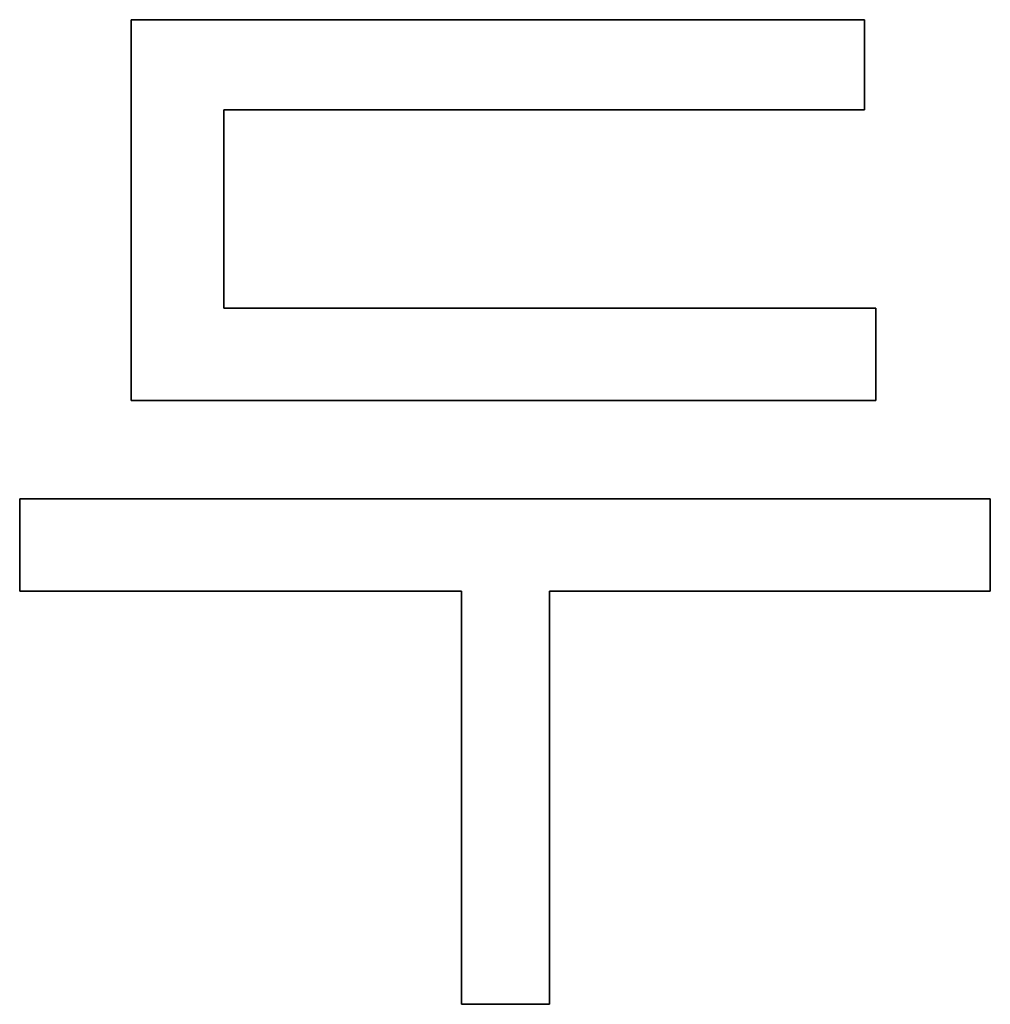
# Model space of a CAD drawing. Header units: inches. Extents: x 106 to 215, y -158 to -59.
# Tile 39 of 73: x 147 to 157, y -89 to -79. Entities that reach past the tile are written whole.
import ezdxf

# ---------------------------------------------------------------- set-up
doc = ezdxf.new("R2010")
doc.units = ezdxf.units.IN
doc.header["$MEASUREMENT"] = 0
doc.layers.add('_U+B808_U+C774_U+C5B4 1', color=7, linetype='Continuous')

# ---------------------------------------------------------------- blocks, each defined once
blk = doc.blocks.new('block 868')
at = {"layer": '_U+B808_U+C774_U+C5B4 1', "color": 250, "lineweight": 25, "true_color": 0x333333}
for points in [[(152.644, -89.248), (152.644, -84.953)], [(152.644, -84.953), (152.644, -89.248)], [(152.644, -89.248), (152.644, -89.248)], [(152.644, -89.248), (152.644, -89.248)]]:
    blk.add_lwpolyline(points, dxfattribs=at)
blk = doc.blocks.new('block 869')
at = {"layer": '_U+B808_U+C774_U+C5B4 1', "color": 250, "lineweight": 25, "true_color": 0x333333}
for points in [[(152.644, -89.248), (152.644, -84.953)], [(152.644, -89.248), (152.644, -84.953)], [(152.644, -84.953), (152.644, -84.953)], [(152.644, -84.953), (152.644, -84.953)]]:
    blk.add_lwpolyline(points, dxfattribs=at)
blk = doc.blocks.new('block 870')
at = {"layer": '_U+B808_U+C774_U+C5B4 1', "color": 250, "lineweight": 25, "true_color": 0x333333}
for points in [[(152.644, -84.953), (157.226, -84.953)], [(152.644, -84.953), (152.644, -84.953)], [(157.226, -84.953), (152.644, -84.953)], [(152.644, -84.953), (152.644, -84.953)]]:
    blk.add_lwpolyline(points, dxfattribs=at)
blk = doc.blocks.new('block 871')
at = {"layer": '_U+B808_U+C774_U+C5B4 1', "color": 250, "lineweight": 25, "true_color": 0x333333}
for points in [[(152.644, -84.953), (157.226, -84.953)], [(152.644, -84.953), (157.226, -84.953)], [(157.226, -84.953), (157.226, -84.953)], [(157.226, -84.953), (157.226, -84.953)]]:
    blk.add_lwpolyline(points, dxfattribs=at)
blk = doc.blocks.new('block 872')
at = {"layer": '_U+B808_U+C774_U+C5B4 1', "color": 250, "lineweight": 25, "true_color": 0x333333}
for points in [[(157.226, -84.953), (157.226, -83.992)], [(157.226, -83.992), (157.226, -84.953)], [(157.226, -84.953), (157.226, -84.953)], [(157.226, -84.953), (157.226, -84.953)]]:
    blk.add_lwpolyline(points, dxfattribs=at)
blk = doc.blocks.new('block 873')
at = {"layer": '_U+B808_U+C774_U+C5B4 1', "color": 250, "lineweight": 25, "true_color": 0x333333}
for points in [[(157.226, -84.953), (157.226, -83.992)], [(157.226, -84.953), (157.226, -83.992)], [(157.226, -83.992), (157.226, -83.992)], [(157.226, -83.992), (157.226, -83.992)]]:
    blk.add_lwpolyline(points, dxfattribs=at)
blk = doc.blocks.new('block 874')
at = {"layer": '_U+B808_U+C774_U+C5B4 1', "color": 250, "lineweight": 25, "true_color": 0x333333}
for points in [[(157.226, -83.992), (147.136, -83.992)], [(147.136, -83.992), (157.226, -83.992)], [(157.226, -83.992), (157.226, -83.992)], [(157.226, -83.992), (157.226, -83.992)]]:
    blk.add_lwpolyline(points, dxfattribs=at)
blk = doc.blocks.new('block 875')
at = {"layer": '_U+B808_U+C774_U+C5B4 1', "color": 250, "lineweight": 25, "true_color": 0x333333}
for points in [[(157.226, -83.992), (147.136, -83.992)], [(157.226, -83.992), (147.136, -83.992)], [(147.136, -83.992), (147.136, -83.992)], [(147.136, -83.992), (147.136, -83.992)]]:
    blk.add_lwpolyline(points, dxfattribs=at)
blk = doc.blocks.new('block 978')
at = {"layer": '_U+B808_U+C774_U+C5B4 1', "color": 250, "lineweight": 25, "true_color": 0x333333}
for points in [[(149.257, -82.012), (149.257, -79.949)], [(149.257, -79.949), (149.257, -82.012)], [(149.257, -82.012), (149.257, -82.012)], [(149.257, -82.012), (149.257, -82.012)]]:
    blk.add_lwpolyline(points, dxfattribs=at)
blk = doc.blocks.new('block 979')
at = {"layer": '_U+B808_U+C774_U+C5B4 1', "color": 250, "lineweight": 25, "true_color": 0x333333}
for points in [[(149.257, -82.012), (149.257, -79.949)], [(149.257, -82.012), (149.257, -79.949)], [(149.257, -79.949), (149.257, -79.949)], [(149.257, -79.949), (149.257, -79.949)]]:
    blk.add_lwpolyline(points, dxfattribs=at)
blk = doc.blocks.new('block 980')
at = {"layer": '_U+B808_U+C774_U+C5B4 1', "color": 250, "lineweight": 25, "true_color": 0x333333}
for points in [[(149.257, -79.949), (155.919, -79.949)], [(149.257, -79.949), (149.257, -79.949)], [(155.919, -79.949), (149.257, -79.949)], [(149.257, -79.949), (149.257, -79.949)]]:
    blk.add_lwpolyline(points, dxfattribs=at)
blk = doc.blocks.new('block 981')
at = {"layer": '_U+B808_U+C774_U+C5B4 1', "color": 250, "lineweight": 25, "true_color": 0x333333}
for points in [[(149.257, -79.949), (155.919, -79.949)], [(149.257, -79.949), (155.919, -79.949)], [(155.919, -79.949), (155.919, -79.949)], [(155.919, -79.949), (155.919, -79.949)]]:
    blk.add_lwpolyline(points, dxfattribs=at)
blk = doc.blocks.new('block 982')
at = {"layer": '_U+B808_U+C774_U+C5B4 1', "color": 250, "lineweight": 25, "true_color": 0x333333}
for points in [[(155.919, -79.949), (155.919, -79.012)], [(155.919, -79.012), (155.919, -79.949)], [(155.919, -79.949), (155.919, -79.949)], [(155.919, -79.949), (155.919, -79.949)]]:
    blk.add_lwpolyline(points, dxfattribs=at)
blk = doc.blocks.new('block 983')
at = {"layer": '_U+B808_U+C774_U+C5B4 1', "color": 250, "lineweight": 25, "true_color": 0x333333}
for points in [[(155.919, -79.949), (155.919, -79.012)], [(155.919, -79.949), (155.919, -79.012)], [(155.919, -79.012), (155.919, -79.012)], [(155.919, -79.012), (155.919, -79.012)]]:
    blk.add_lwpolyline(points, dxfattribs=at)
blk = doc.blocks.new('block 984')
at = {"layer": '_U+B808_U+C774_U+C5B4 1', "color": 250, "lineweight": 25, "true_color": 0x333333}
for points in [[(155.919, -79.012), (148.296, -79.012)], [(148.296, -79.012), (155.919, -79.012)], [(155.919, -79.012), (155.919, -79.012)], [(155.919, -79.012), (155.919, -79.012)]]:
    blk.add_lwpolyline(points, dxfattribs=at)
blk = doc.blocks.new('block 985')
at = {"layer": '_U+B808_U+C774_U+C5B4 1', "color": 250, "lineweight": 25, "true_color": 0x333333}
for points in [[(155.919, -79.012), (148.296, -79.012)], [(155.919, -79.012), (148.296, -79.012)], [(148.296, -79.012), (148.296, -79.012)], [(148.296, -79.012), (148.296, -79.012)]]:
    blk.add_lwpolyline(points, dxfattribs=at)
blk = doc.blocks.new('block 1825')
at = {"layer": '_U+B808_U+C774_U+C5B4 1', "color": 250, "lineweight": 25, "true_color": 0x333333}
for points in [[(147.136, -83.992), (147.136, -84.953)], [(147.136, -83.992), (147.136, -83.992)], [(147.136, -84.953), (147.136, -83.992)], [(147.136, -83.992), (147.136, -83.992)]]:
    blk.add_lwpolyline(points, dxfattribs=at)
blk = doc.blocks.new('block 1826')
at = {"layer": '_U+B808_U+C774_U+C5B4 1', "color": 250, "lineweight": 25, "true_color": 0x333333}
for points in [[(147.136, -83.992), (147.136, -84.953)], [(147.136, -83.992), (147.136, -84.953)], [(147.136, -84.953), (147.136, -84.953)], [(147.136, -84.953), (147.136, -84.953)]]:
    blk.add_lwpolyline(points, dxfattribs=at)
blk = doc.blocks.new('block 1827')
at = {"layer": '_U+B808_U+C774_U+C5B4 1', "color": 250, "lineweight": 25, "true_color": 0x333333}
for points in [[(147.136, -84.953), (151.73, -84.953)], [(147.136, -84.953), (147.136, -84.953)], [(151.73, -84.953), (147.136, -84.953)], [(147.136, -84.953), (147.136, -84.953)]]:
    blk.add_lwpolyline(points, dxfattribs=at)
blk = doc.blocks.new('block 1828')
at = {"layer": '_U+B808_U+C774_U+C5B4 1', "color": 250, "lineweight": 25, "true_color": 0x333333}
for points in [[(147.136, -84.953), (151.73, -84.953)], [(147.136, -84.953), (151.73, -84.953)], [(151.73, -84.953), (151.73, -84.953)], [(151.73, -84.953), (151.73, -84.953)]]:
    blk.add_lwpolyline(points, dxfattribs=at)
blk = doc.blocks.new('block 1829')
at = {"layer": '_U+B808_U+C774_U+C5B4 1', "color": 250, "lineweight": 25, "true_color": 0x333333}
for points in [[(151.73, -84.953), (151.73, -89.248)], [(151.73, -84.953), (151.73, -84.953)], [(151.73, -89.248), (151.73, -84.953)], [(151.73, -84.953), (151.73, -84.953)]]:
    blk.add_lwpolyline(points, dxfattribs=at)
blk = doc.blocks.new('block 1830')
at = {"layer": '_U+B808_U+C774_U+C5B4 1', "color": 250, "lineweight": 25, "true_color": 0x333333}
for points in [[(151.73, -84.953), (151.73, -89.248)], [(151.73, -84.953), (151.73, -89.248)], [(151.73, -89.248), (151.73, -89.248)], [(151.73, -89.248), (151.73, -89.248)]]:
    blk.add_lwpolyline(points, dxfattribs=at)
blk = doc.blocks.new('block 1831')
at = {"layer": '_U+B808_U+C774_U+C5B4 1', "color": 250, "lineweight": 25, "true_color": 0x333333}
for points in [[(151.73, -89.248), (152.644, -89.248)], [(151.73, -89.248), (151.73, -89.248)], [(152.644, -89.248), (151.73, -89.248)], [(151.73, -89.248), (151.73, -89.248)]]:
    blk.add_lwpolyline(points, dxfattribs=at)
blk = doc.blocks.new('block 1832')
at = {"layer": '_U+B808_U+C774_U+C5B4 1', "color": 250, "lineweight": 25, "true_color": 0x333333}
for points in [[(151.73, -89.248), (152.644, -89.248)], [(151.73, -89.248), (152.644, -89.248)], [(152.644, -89.248), (152.644, -89.248)], [(152.644, -89.248), (152.644, -89.248)]]:
    blk.add_lwpolyline(points, dxfattribs=at)
blk = doc.blocks.new('block 1991')
at = {"layer": '_U+B808_U+C774_U+C5B4 1', "color": 250, "lineweight": 25, "true_color": 0x333333}
for points in [[(148.296, -79.012), (148.296, -82.972)], [(148.296, -79.012), (148.296, -79.012)], [(148.296, -82.972), (148.296, -79.012)], [(148.296, -79.012), (148.296, -79.012)]]:
    blk.add_lwpolyline(points, dxfattribs=at)
blk = doc.blocks.new('block 1992')
at = {"layer": '_U+B808_U+C774_U+C5B4 1', "color": 250, "lineweight": 25, "true_color": 0x333333}
for points in [[(148.296, -79.012), (148.296, -82.972)], [(148.296, -79.012), (148.296, -82.972)], [(148.296, -82.972), (148.296, -82.972)], [(148.296, -82.972), (148.296, -82.972)]]:
    blk.add_lwpolyline(points, dxfattribs=at)
blk = doc.blocks.new('block 1993')
at = {"layer": '_U+B808_U+C774_U+C5B4 1', "color": 250, "lineweight": 25, "true_color": 0x333333}
for points in [[(148.296, -82.972), (156.037, -82.972)], [(148.296, -82.972), (148.296, -82.972)], [(156.037, -82.972), (148.296, -82.972)], [(148.296, -82.972), (148.296, -82.972)]]:
    blk.add_lwpolyline(points, dxfattribs=at)
blk = doc.blocks.new('block 1994')
at = {"layer": '_U+B808_U+C774_U+C5B4 1', "color": 250, "lineweight": 25, "true_color": 0x333333}
for points in [[(148.296, -82.972), (156.037, -82.972)], [(148.296, -82.972), (156.037, -82.972)], [(156.037, -82.972), (156.037, -82.972)], [(156.037, -82.972), (156.037, -82.972)]]:
    blk.add_lwpolyline(points, dxfattribs=at)
blk = doc.blocks.new('block 1995')
at = {"layer": '_U+B808_U+C774_U+C5B4 1', "color": 250, "lineweight": 25, "true_color": 0x333333}
for points in [[(156.037, -82.972), (156.037, -82.012)], [(156.037, -82.012), (156.037, -82.972)], [(156.037, -82.972), (156.037, -82.972)], [(156.037, -82.972), (156.037, -82.972)]]:
    blk.add_lwpolyline(points, dxfattribs=at)
blk = doc.blocks.new('block 1996')
at = {"layer": '_U+B808_U+C774_U+C5B4 1', "color": 250, "lineweight": 25, "true_color": 0x333333}
for points in [[(156.037, -82.972), (156.037, -82.012)], [(156.037, -82.972), (156.037, -82.012)], [(156.037, -82.012), (156.037, -82.012)], [(156.037, -82.012), (156.037, -82.012)]]:
    blk.add_lwpolyline(points, dxfattribs=at)
blk = doc.blocks.new('block 1997')
at = {"layer": '_U+B808_U+C774_U+C5B4 1', "color": 250, "lineweight": 25, "true_color": 0x333333}
for points in [[(156.037, -82.012), (149.257, -82.012)], [(149.257, -82.012), (156.037, -82.012)], [(156.037, -82.012), (156.037, -82.012)], [(156.037, -82.012), (156.037, -82.012)]]:
    blk.add_lwpolyline(points, dxfattribs=at)
blk = doc.blocks.new('block 1998')
at = {"layer": '_U+B808_U+C774_U+C5B4 1', "color": 250, "lineweight": 25, "true_color": 0x333333}
for points in [[(156.037, -82.012), (149.257, -82.012)], [(156.037, -82.012), (149.257, -82.012)], [(149.257, -82.012), (149.257, -82.012)], [(149.257, -82.012), (149.257, -82.012)]]:
    blk.add_lwpolyline(points, dxfattribs=at)
blk = doc.blocks.new('block 2')
at = {"layer": '_U+B808_U+C774_U+C5B4 1'}
for name in ['block 984', 'block 985', 'block 1991', 'block 1992', 'block 982', 'block 983', 'block 978', 'block 979', 'block 980', 'block 981', 'block 1997', 'block 1998', 'block 1995', 'block 1996', 'block 1993', 'block 1994', 'block 874', 'block 875', 'block 1825', 'block 1826', 'block 872', 'block 873', 'block 1827', 'block 1828', 'block 1829', 'block 1830', 'block 868', 'block 869', 'block 870', 'block 871', 'block 1831', 'block 1832']:
    blk.add_blockref(name, (0, 0), dxfattribs=at)

msp = doc.modelspace()

# ---------------------------------------------------------------- block references
at = {"layer": '_U+B808_U+C774_U+C5B4 1'}
msp.add_blockref('block 2', (0, 0), dxfattribs=at)

doc.saveas('drawing.dxf')
